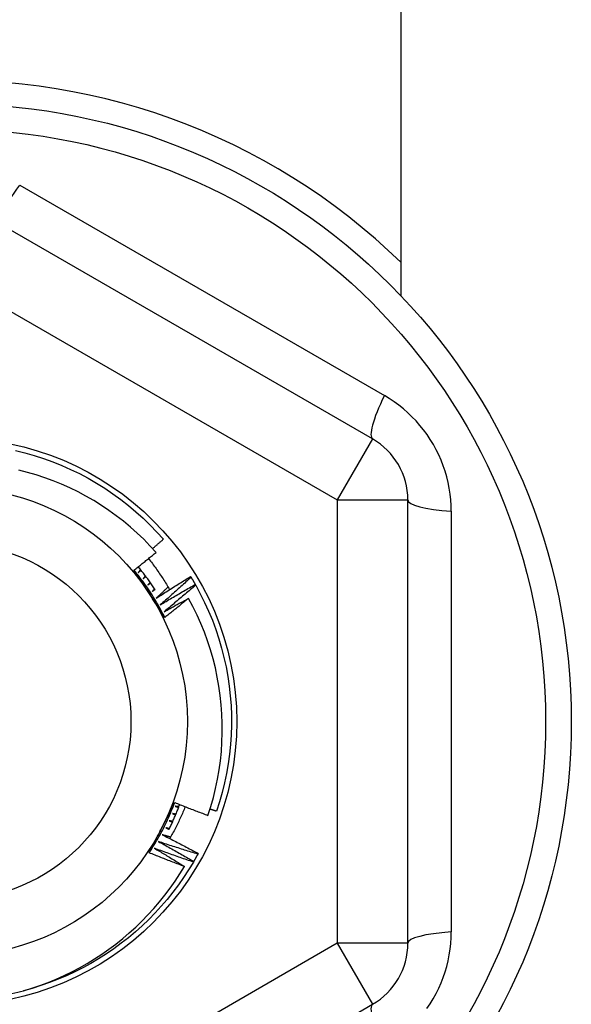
# Model space of a CAD drawing. Header units: inches. Extents: x 56.1 to 140.1, y 37.7 to 64.
# Tile 38 of 102: x 79.975 to 80.283, y 60.21 to 60.76. Entities that reach past the tile are written whole.
import ezdxf

# ---------------------------------------------------------------- set-up
doc = ezdxf.new("R2010")
doc.units = ezdxf.units.IN
doc.header["$MEASUREMENT"] = 0
doc.layers.add('Visible Edges(ANSI)', color=7, linetype='Continuous', lineweight=25)
doc.layers.add('Visible Tangent Edges(ANSI)', color=7, linetype='Continuous', lineweight=25)

msp = doc.modelspace()

# ---------------------------------------------------------------- linework, layer by layer
at = {"layer": 'Visible Edges(ANSI)'}
for p, q in [((80.18779852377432, 61.1438543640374), (80.18779852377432, 60.60583477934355)), ((80.17205049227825, 60.52583012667), (79.9574835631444, 60.64971040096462)), ((80.19173553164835, 60.24397408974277), (80.19173553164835, 60.49173463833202)), ((80.0705360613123, 60.4488770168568), (80.0707510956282, 60.44852366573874)), ((80.07313086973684, 60.44446428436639), (80.07333415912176, 60.44410404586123)), ((80.07474134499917, 60.294161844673), (80.07454484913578, 60.29379785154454)), ((80.0722416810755, 60.28969452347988), (80.07203331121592, 60.28933719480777)), ((79.9574835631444, 60.08599832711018), (80.17205049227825, 60.2098786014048))]:
    msp.add_line(p, q, dxfattribs=at)
at = {"layer": 'Visible Edges(ANSI)', "flags": 128}
for points in [[(79.97273798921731, 60.51939036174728), (79.97801860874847, 60.51807509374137), (79.98324997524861, 60.5165758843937), (79.98842568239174, 60.51489454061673), (79.99353939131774, 60.51303315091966), (79.99858484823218, 60.51099396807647), (80.00355586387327, 60.5087795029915), (80.00844635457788, 60.50639246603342), (80.01325033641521, 60.50383579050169), (80.01796191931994, 60.50111258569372), (80.02257533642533, 60.49822619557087), (80.02708493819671, 60.49518016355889), (80.03148520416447, 60.49197820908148), (80.03577074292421, 60.48862426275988), (80.03993630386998, 60.48512241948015), (80.04397679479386, 60.48147697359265), (80.04788727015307, 60.47769238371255), (80.05166293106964, 60.47377329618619), (80.05529915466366, 60.46972450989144)], [(80.05122818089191, 60.46236561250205), (80.04783735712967, 60.46609219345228), (80.0443208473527, 60.46970111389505), (80.04068152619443, 60.47318900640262), (80.03692226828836, 60.47655249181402), (80.03304595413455, 60.47978821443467), (80.02905545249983, 60.48289279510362), (80.02495787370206, 60.48585987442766), (80.02076625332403, 60.48868007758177), (80.01648495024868, 60.49135105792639), (80.01211798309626, 60.49387075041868), (80.007669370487, 60.49623709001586), (80.00314313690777, 60.4984480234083), (79.9985432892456, 60.50050148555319), (79.99387386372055, 60.50239538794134), (79.98913886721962, 60.50412770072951), (79.98434231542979, 60.50569632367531), (79.9794882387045, 60.50709921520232), (79.97458278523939, 60.50833379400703)], [(80.04928241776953, 60.46453521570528), (80.04953417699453, 60.46475012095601), (80.04978585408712, 60.46496513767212), (80.05003743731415, 60.4651802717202), (80.05028892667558, 60.46539552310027), (80.05054032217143, 60.46561088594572), (80.05079162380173, 60.46582636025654), (80.05104284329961, 60.46604195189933), (80.05129395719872, 60.46625766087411), (80.05154497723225, 60.46647348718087), (80.0517959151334, 60.46668941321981), (80.05204674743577, 60.46690546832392), (80.05229749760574, 60.46712162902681), (80.05254814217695, 60.46733790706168), (80.05279870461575, 60.46755430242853), (80.05304917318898, 60.46777080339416), (80.05329953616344, 60.46798743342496), (80.0535498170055, 60.46820416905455), (80.05380000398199, 60.46842101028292), (80.0540500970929, 60.46863798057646), (80.05430009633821, 60.46885505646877), (80.05455000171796, 60.46907224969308), (80.0547998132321, 60.46928954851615), (80.0550495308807, 60.46950697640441), (80.05529915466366, 60.46972450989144)], [(80.03890469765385, 60.45248174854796), (80.03942244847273, 60.4528883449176), (80.03993982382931, 60.45329539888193), (80.04045683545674, 60.453702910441), (80.04097347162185, 60.45411087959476), (80.04148974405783, 60.45451930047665), (80.0420056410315, 60.45492817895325), (80.04252117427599, 60.45533751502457), (80.04303633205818, 60.455747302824), (80.04355111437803, 60.45615754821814), (80.04406552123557, 60.4565682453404), (80.04457956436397, 60.45697940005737), (80.04509323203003, 60.45739100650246), (80.04560653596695, 60.45780306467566), (80.04611945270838, 60.45821558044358), (80.04663200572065, 60.45862854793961), (80.04714418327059, 60.45904196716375), (80.04765599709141, 60.45945583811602), (80.0481674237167, 60.45987016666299), (80.04867848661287, 60.46028494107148), (80.04918917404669, 60.46070017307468), (80.0496994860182, 60.46111585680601), (80.05020942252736, 60.46153198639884), (80.05071898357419, 60.46194857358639), (80.05122818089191, 60.46236561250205)], [(80.04702101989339, 60.45894247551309), (80.04756134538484, 60.45825269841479), (80.04809727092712, 60.45755980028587), (80.04862876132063, 60.45686381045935), (80.0491558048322, 60.45616475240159), (80.04967838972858, 60.455462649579), (80.0501965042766, 60.45475751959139), (80.05071013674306, 60.45404939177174), (80.05121927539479, 60.45333827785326), (80.05172392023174, 60.45262420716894), (80.05222403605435, 60.45190719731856), (80.05271962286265, 60.45118727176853), (80.05321068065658, 60.45046445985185), (80.05369717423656, 60.44973876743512), (80.0541791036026, 60.44901022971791), (80.0546564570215, 60.44827886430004), (80.05512921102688, 60.4475446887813), (80.05559737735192, 60.44680773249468), (80.05606092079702, 60.44606801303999), (80.05651984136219, 60.4453255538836), (80.05697411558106, 60.44458037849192), (80.05742374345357, 60.44383249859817), (80.05786871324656, 60.44308194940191), (80.05830900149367, 60.44232874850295), (80.05874460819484, 60.44157291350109)], [(80.05608825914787, 60.42608647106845), (80.05550050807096, 60.42726329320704), (80.05490096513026, 60.42843417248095), (80.05428973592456, 60.42959899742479), (80.05366686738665, 60.43075766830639), (80.05303246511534, 60.43191006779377), (80.05238659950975, 60.43305610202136), (80.05172934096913, 60.43419566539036), (80.05106077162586, 60.4353286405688), (80.05038097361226, 60.43645493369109), (80.04969002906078, 60.43757443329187), (80.04898802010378, 60.43868703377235), (80.04827500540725, 60.43979263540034), (80.04755107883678, 60.44089112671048), (80.04681631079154, 60.44198240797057), (80.04607078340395, 60.44306636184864), (80.04531459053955, 60.44414289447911), (80.04454777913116, 60.4452118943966), (80.04377045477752, 60.44627326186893), (80.04298268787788, 60.44732688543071), (80.04218454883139, 60.44837265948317), (80.04137613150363, 60.44941048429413), (80.0405575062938, 60.45044024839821), (80.03972874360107, 60.45146184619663), (80.03888993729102, 60.45247517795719)], [(80.04754315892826, 60.43921519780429), (80.04718211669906, 60.43977042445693), (80.04682125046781, 60.44032539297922), (80.04646053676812, 60.44088010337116), (80.04609995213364, 60.44143457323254), (80.04573952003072, 60.44198879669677), (80.04537920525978, 60.44254279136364), (80.04501900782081, 60.44309655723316), (80.04465891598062, 60.44365010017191), (80.04429892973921, 60.44420342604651), (80.0439390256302, 60.44475654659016), (80.04357920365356, 60.44530946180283), (80.0432194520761, 60.44586217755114), (80.04285977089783, 60.44641471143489), (80.04250013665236, 60.44696705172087), (80.04214054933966, 60.4475192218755), (80.04178098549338, 60.44807121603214), (80.04142145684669, 60.44862304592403), (80.04106193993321, 60.44917471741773), (80.0407024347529, 60.44972623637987), (80.0403429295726, 60.45027760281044), (80.0399834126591, 60.45082883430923), (80.0396238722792, 60.45137993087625), (80.0392643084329, 60.45193090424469), (80.03890469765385, 60.45248174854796)], [(80.05074860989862, 60.44150749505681), (80.05038384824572, 60.44206386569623), (80.05001635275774, 60.4426184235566), (80.04964612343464, 60.44317116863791), (80.04927316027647, 60.44372207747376), (80.04889749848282, 60.44427113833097), (80.04851912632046, 60.44481833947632), (80.04813805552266, 60.44536366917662), (80.0477543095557, 60.44590710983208), (80.04736787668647, 60.4464486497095), (80.04697878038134, 60.44698827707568), (80.04658703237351, 60.44752598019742), (80.0461926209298, 60.44806174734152), (80.04579558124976, 60.4485955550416), (80.04539591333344, 60.44912739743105), (80.04499362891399, 60.44965726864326), (80.04458872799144, 60.45018514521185), (80.04418123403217, 60.45071101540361), (80.0437711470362, 60.45123486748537), (80.04335847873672, 60.4517566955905), (80.0429432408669, 60.45227647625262), (80.04252544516, 60.45279420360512), (80.04210510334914, 60.45330986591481), (80.04168221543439, 60.4538234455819), (80.0412568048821, 60.45433493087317)], [(80.0425969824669, 60.45270594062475), (80.04254445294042, 60.45264177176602), (80.0424919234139, 60.4525776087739), (80.0424393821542, 60.45251345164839), (80.04238682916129, 60.45244930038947), (80.04233427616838, 60.45238515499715), (80.04228171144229, 60.45232100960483), (80.0422291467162, 60.4522568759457), (80.04217657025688, 60.45219274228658), (80.0421239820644, 60.45212862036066), (80.04207139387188, 60.45206449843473), (80.04201879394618, 60.45200038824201), (80.04196619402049, 60.45193627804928), (80.04191358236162, 60.45187217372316), (80.04186095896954, 60.45180807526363), (80.04180833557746, 60.4517439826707), (80.04175570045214, 60.45167989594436), (80.04170306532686, 60.45161581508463), (80.04165041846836, 60.4515517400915), (80.0415977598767, 60.45148767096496), (80.041545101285, 60.45142360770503), (80.04149243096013, 60.45135954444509), (80.04143974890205, 60.45129549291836), (80.04138706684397, 60.45123144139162), (80.04133438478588, 60.45116740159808)], [(80.04133438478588, 60.45116740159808), (80.04139612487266, 60.45122018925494), (80.04145787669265, 60.45127296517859), (80.0415196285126, 60.45132573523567), (80.0415813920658, 60.45137850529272), (80.04164315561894, 60.45143126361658), (80.04170493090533, 60.45148401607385), (80.04176670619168, 60.45153676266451), (80.04182849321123, 60.45158949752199), (80.0418902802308, 60.45164223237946), (80.04195207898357, 60.45169495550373), (80.04201387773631, 60.451747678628), (80.04207568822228, 60.45180039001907), (80.04213749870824, 60.45185309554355), (80.04219932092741, 60.45190579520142), (80.04226114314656, 60.4519584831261), (80.04232297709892, 60.45201117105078), (80.04238482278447, 60.45206385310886), (80.04244665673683, 60.45211652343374), (80.04250851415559, 60.45216918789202), (80.04257035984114, 60.45222184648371), (80.04263222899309, 60.45227449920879), (80.04269409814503, 60.45232714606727), (80.04275596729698, 60.45237978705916), (80.04281784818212, 60.45243241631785)], [(80.04533295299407, 60.44921070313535), (80.04527833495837, 60.44914829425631), (80.04522371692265, 60.44908589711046), (80.04516909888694, 60.44902350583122), (80.04511446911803, 60.44896111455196), (80.04505982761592, 60.4488987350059), (80.04500518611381, 60.44883635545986), (80.0449505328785, 60.448773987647), (80.0448958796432, 60.44871161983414), (80.04484121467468, 60.44864926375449), (80.04478653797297, 60.44858690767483), (80.04473186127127, 60.44852455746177), (80.04467717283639, 60.44846221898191), (80.04462248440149, 60.44839988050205), (80.04456778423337, 60.44833754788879), (80.0445130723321, 60.44827522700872), (80.0444583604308, 60.44821290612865), (80.04440363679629, 60.44815059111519), (80.04434891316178, 60.44808828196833), (80.04429417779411, 60.44802597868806), (80.04423943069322, 60.44796368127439), (80.04418468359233, 60.44790138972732), (80.04412992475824, 60.44783910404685), (80.04407516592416, 60.44777682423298), (80.04402039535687, 60.44771455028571)], [(80.04402039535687, 60.44771455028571), (80.04408384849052, 60.44776527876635), (80.04414728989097, 60.44781599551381), (80.0442107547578, 60.44786670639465), (80.04427421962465, 60.4479174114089), (80.04433768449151, 60.44796811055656), (80.04440116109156, 60.44801879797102), (80.0444646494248, 60.44806947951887), (80.04452812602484, 60.44812016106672), (80.04459162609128, 60.44817083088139), (80.04465512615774, 60.44822149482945), (80.04471862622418, 60.4482721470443), (80.04478213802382, 60.44832279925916), (80.04484564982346, 60.44837343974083), (80.04490917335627, 60.44842407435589), (80.04497269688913, 60.44847470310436), (80.04503623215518, 60.44852532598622), (80.0450997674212, 60.44857594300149), (80.04516331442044, 60.44862654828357), (80.04522686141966, 60.44867715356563), (80.0452904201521, 60.44872774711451), (80.04535397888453, 60.44877833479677), (80.04541754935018, 60.44882891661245), (80.04548111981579, 60.44887949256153), (80.0455446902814, 60.44893005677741)], [(80.05137682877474, 60.43685222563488), (80.05216750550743, 60.43736471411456), (80.0529588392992, 60.43787621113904), (80.05375085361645, 60.4383867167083), (80.05454353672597, 60.43889623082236), (80.05533688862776, 60.43940474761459), (80.05613089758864, 60.43991226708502), (80.0569255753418, 60.44041879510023), (80.057720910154, 60.44092432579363), (80.05851692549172, 60.44142885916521), (80.05931358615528, 60.44193239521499), (80.06011091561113, 60.44243493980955), (80.06090891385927, 60.4429364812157), (80.06170755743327, 60.44343702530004), (80.06250686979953, 60.44393657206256), (80.0633068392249, 60.44443512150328), (80.06410746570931, 60.44493266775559), (80.06490874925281, 60.44542921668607), (80.0657106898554, 60.44592476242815), (80.06651328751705, 60.44641931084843), (80.0673165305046, 60.44691285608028), (80.0681204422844, 60.44740539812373), (80.06892498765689, 60.44789694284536), (80.06973020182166, 60.44838747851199), (80.0705360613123, 60.4488770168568)], [(80.0707510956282, 60.44852366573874), (80.07004559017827, 60.44787007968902), (80.06933922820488, 60.44721735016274), (80.06863202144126, 60.4465654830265), (80.06792396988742, 60.44591447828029), (80.0672150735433, 60.44526433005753), (80.06650533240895, 60.4446150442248), (80.0657947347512, 60.44396662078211), (80.06508330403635, 60.44331906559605), (80.06437102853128, 60.44267237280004), (80.063657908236, 60.44202654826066), (80.06294395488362, 60.44138159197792), (80.06222914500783, 60.44073750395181), (80.0615135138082, 60.44009428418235), (80.06079702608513, 60.43945193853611), (80.0600797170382, 60.43881046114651), (80.05936155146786, 60.43816986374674), (80.05864256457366, 60.43753013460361), (80.05792273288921, 60.43689127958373), (80.05720206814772, 60.43625330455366), (80.0564805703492, 60.43561620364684), (80.05575823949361, 60.43497998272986), (80.055035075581, 60.4343446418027), (80.05431106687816, 60.43371018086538), (80.05358623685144, 60.43307659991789)], [(80.0707510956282, 60.44852366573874), (80.07085270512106, 60.44835597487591), (80.07095409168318, 60.44818815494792), (80.07105527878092, 60.44802020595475), (80.0711562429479, 60.44785212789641), (80.07125699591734, 60.44768392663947), (80.0713575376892, 60.44751559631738), (80.07145786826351, 60.4473471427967), (80.07155798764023, 60.44717856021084), (80.07165789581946, 60.44700985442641), (80.07175759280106, 60.44684101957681), (80.07185706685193, 60.44667206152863), (80.07195634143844, 60.44650297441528), (80.07205539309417, 60.44633376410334), (80.07215423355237, 60.44616443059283), (80.07225286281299, 60.44599497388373), (80.07235126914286, 60.44582538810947), (80.07244947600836, 60.44565567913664), (80.07254745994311, 60.44548585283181), (80.0726452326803, 60.44531589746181), (80.07274278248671, 60.44514581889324), (80.0728401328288, 60.4449756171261), (80.07293726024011, 60.44480529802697), (80.07303417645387, 60.44463484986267), (80.07313086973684, 60.44446428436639)], [(80.047952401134, 60.44562730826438), (80.04789576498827, 60.44556672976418), (80.04783911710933, 60.44550616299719), (80.0477824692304, 60.44544560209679), (80.04772582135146, 60.445385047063), (80.04766916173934, 60.4453244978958), (80.04761249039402, 60.4452639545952), (80.04755581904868, 60.4452034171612), (80.04749913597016, 60.4451428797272), (80.04744245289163, 60.4450823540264), (80.04738575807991, 60.44502183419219), (80.04732905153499, 60.44496132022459), (80.04727234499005, 60.44490081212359), (80.04721562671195, 60.44484030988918), (80.04715890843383, 60.44477981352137), (80.0471021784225, 60.44471932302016), (80.04704543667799, 60.44465883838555), (80.04698869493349, 60.44459835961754), (80.04693195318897, 60.44453788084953), (80.04687518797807, 60.44447741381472), (80.04681843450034, 60.44441695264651), (80.04676165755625, 60.44435649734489), (80.04670488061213, 60.44429604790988), (80.04664810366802, 60.44423560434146), (80.04659131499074, 60.44417516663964)], [(80.04659131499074, 60.44417516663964), (80.04665639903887, 60.44422377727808), (80.04672148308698, 60.44427238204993), (80.04678657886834, 60.44432097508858), (80.04685167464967, 60.44436956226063), (80.04691678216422, 60.44441814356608), (80.04698188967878, 60.44446671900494), (80.0470469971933, 60.44451528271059), (80.04711211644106, 60.44456384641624), (80.04717724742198, 60.4446123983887), (80.0472423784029, 60.44466094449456), (80.04730752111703, 60.44470947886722), (80.04737266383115, 60.44475801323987), (80.0474378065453, 60.44480653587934), (80.04750296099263, 60.4448550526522), (80.04756811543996, 60.44490356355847), (80.04763328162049, 60.44495206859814), (80.04769844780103, 60.4450005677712), (80.04776362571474, 60.44504905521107), (80.04782880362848, 60.44509753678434), (80.0478939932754, 60.44514601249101), (80.04795918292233, 60.44519448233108), (80.04802438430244, 60.44524294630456), (80.04808958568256, 60.44529139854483), (80.04815478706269, 60.44533984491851)], [(80.05045248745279, 60.44195963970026), (80.05039389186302, 60.44190096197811), (80.05033528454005, 60.44184229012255), (80.0502766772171, 60.44178362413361), (80.05021805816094, 60.44172496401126), (80.05015942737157, 60.4416663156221), (80.05010080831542, 60.44160766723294), (80.05004216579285, 60.44154903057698), (80.0499835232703, 60.44149039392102), (80.04992486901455, 60.44143176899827), (80.0498662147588, 60.4413731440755), (80.04980756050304, 60.44131453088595), (80.0497488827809, 60.44125591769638), (80.04969020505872, 60.44119731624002), (80.04963152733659, 60.44113872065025), (80.04957283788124, 60.44108013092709), (80.0495141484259, 60.44102154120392), (80.04945543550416, 60.44096296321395), (80.04939673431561, 60.44090439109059), (80.04933802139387, 60.44084582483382), (80.04927929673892, 60.44078726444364), (80.04922056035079, 60.44072870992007), (80.04916183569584, 60.44067016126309), (80.0491030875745, 60.44061161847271), (80.04904433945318, 60.44055308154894)], [(80.04904433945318, 60.44055308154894), (80.04911098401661, 60.44059952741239), (80.04917764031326, 60.44064595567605), (80.04924429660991, 60.4406923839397), (80.04931096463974, 60.44073880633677), (80.0493776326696, 60.44078521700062), (80.04944430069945, 60.44083162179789), (80.04951098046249, 60.44087801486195), (80.04957766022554, 60.44092440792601), (80.04964435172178, 60.44097078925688), (80.04971104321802, 60.44101716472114), (80.04977774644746, 60.44106353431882), (80.0498444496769, 60.44110989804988), (80.04991115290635, 60.44115625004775), (80.04997786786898, 60.44120259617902), (80.05004459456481, 60.4412489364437), (80.05011132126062, 60.44129527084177), (80.05017804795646, 60.44134159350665), (80.0502447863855, 60.44138791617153), (80.05031152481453, 60.44143422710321), (80.05037827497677, 60.44148052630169), (80.050445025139, 60.44152682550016), (80.05051177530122, 60.44157311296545), (80.05057853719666, 60.44161939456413), (80.05064531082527, 60.44166567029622)], [(80.05790763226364, 60.44301583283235), (80.05763701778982, 60.4427575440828), (80.0573662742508, 60.44249937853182), (80.05709538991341, 60.44224134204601), (80.05682438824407, 60.44198343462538), (80.05655324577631, 60.44172565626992), (80.05628197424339, 60.44146800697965), (80.05601057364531, 60.44121048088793), (80.05573904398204, 60.44095308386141), (80.05546738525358, 60.44069581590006), (80.05519559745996, 60.44043867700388), (80.05492366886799, 60.44018166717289), (80.05465162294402, 60.43992478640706), (80.05437943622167, 60.43966802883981), (80.05410712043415, 60.43941140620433), (80.05383467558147, 60.43915490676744), (80.05356210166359, 60.43889853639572), (80.05328939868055, 60.43864229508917), (80.05301656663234, 60.4383861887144), (80.05274360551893, 60.43813020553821), (80.05247050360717, 60.43787435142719), (80.05219728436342, 60.43761862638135), (80.05192392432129, 60.43736303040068), (80.05165044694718, 60.43710756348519), (80.05137682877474, 60.43685222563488)], [(80.05358623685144, 60.43307659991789), (80.05439335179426, 60.43356278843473), (80.05520110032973, 60.43404796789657), (80.05600949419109, 60.4345321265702), (80.05681850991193, 60.43501527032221), (80.05762815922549, 60.43549739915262), (80.0584384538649, 60.43597851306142), (80.05924937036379, 60.4364586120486), (80.06006092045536, 60.43693769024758), (80.0608731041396, 60.43741575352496), (80.06168590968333, 60.43789279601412), (80.06249934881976, 60.43836882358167), (80.06331340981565, 60.43884383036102), (80.06412810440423, 60.43931781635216), (80.06494342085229, 60.43979078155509), (80.06575937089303, 60.44026273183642), (80.06657594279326, 60.44073366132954), (80.06739313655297, 60.44120356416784), (80.06821095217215, 60.44167245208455), (80.06902938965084, 60.44214031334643), (80.06984843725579, 60.44260715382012), (80.07066811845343, 60.4430729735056), (80.07148842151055, 60.44353776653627), (80.07230933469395, 60.44400153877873), (80.07313086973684, 60.44446428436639)], [(80.07333415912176, 60.44410404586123), (80.07260752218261, 60.44347403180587), (80.0718800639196, 60.44284490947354), (80.07115178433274, 60.44221667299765), (80.07042268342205, 60.4415893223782), (80.06969277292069, 60.44096285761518), (80.0689620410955, 60.44033728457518), (80.06823049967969, 60.43971260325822), (80.06749813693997, 60.43908881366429), (80.06676496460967, 60.43846591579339), (80.06603097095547, 60.43784390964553), (80.06529617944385, 60.43722280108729), (80.06456056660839, 60.43660259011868), (80.06382414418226, 60.43598327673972), (80.06308691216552, 60.43536485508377), (80.0623488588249, 60.43474733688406), (80.06161000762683, 60.43413072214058), (80.06087035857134, 60.43351499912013), (80.06012988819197, 60.43290018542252), (80.05938861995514, 60.43228627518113), (80.0586465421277, 60.43167326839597), (80.0579036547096, 60.43106116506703), (80.05715996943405, 60.43044997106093), (80.05641548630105, 60.42983968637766), (80.05567019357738, 60.42923030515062)], [(80.07333415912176, 60.44410404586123), (80.07591904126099, 60.43931517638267), (80.07833476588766, 60.43443879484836), (80.08057841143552, 60.42948087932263), (80.08264720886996, 60.4244474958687), (80.08453862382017, 60.41934481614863), (80.0862503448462, 60.41417907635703), (80.0877802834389, 60.40895661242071), (80.08912656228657, 60.40368381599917), (80.09028751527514, 60.3983671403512), (80.09126174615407, 60.39301310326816), (80.092048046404, 60.38762825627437), (80.0926454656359, 60.38221919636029), (80.09305325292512, 60.37679254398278), (80.09327092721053, 60.3713549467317), (80.09329821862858, 60.36591306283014), (80.0931350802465, 60.36047355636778), (80.09278173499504, 60.35504308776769), (80.09223859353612, 60.34962830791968), (80.09150632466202, 60.34423584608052), (80.09058584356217, 60.33887230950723), (80.08947825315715, 60.3335442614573), (80.08818492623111, 60.32825822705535), (80.08670743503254, 60.32302068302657), (80.08504759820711, 60.31783804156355)], [(80.05609098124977, 60.42608792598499), (80.05573512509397, 60.42663300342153), (80.05537931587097, 60.42717818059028), (80.05502355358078, 60.42772347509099), (80.05466781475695, 60.42826889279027), (80.05431208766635, 60.42881443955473), (80.05395638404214, 60.42936013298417), (80.05360066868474, 60.42990596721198), (80.05324492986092, 60.43045195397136), (80.0528891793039, 60.43099810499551), (80.05253339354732, 60.43154442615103), (80.05217756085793, 60.43209092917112), (80.05182168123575, 60.43263761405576), (80.05146573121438, 60.43318449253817), (80.05110971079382, 60.43373157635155), (80.05075360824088, 60.43427886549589), (80.05039741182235, 60.43482637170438), (80.05004109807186, 60.43537410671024), (80.04968467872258, 60.43592207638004), (80.04932813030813, 60.4364702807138), (80.0489714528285, 60.43701873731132), (80.0486146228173, 60.43756744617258), (80.04825764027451, 60.43811642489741), (80.04790048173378, 60.43866567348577), (80.04754315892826, 60.43921519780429)], [(80.05567019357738, 60.42923030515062), (80.05623700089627, 60.4295469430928), (80.05680408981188, 60.42986308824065), (80.05737147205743, 60.43017874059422), (80.05793913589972, 60.43049390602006), (80.05850709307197, 60.430808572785), (80.05907532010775, 60.43112275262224), (80.0596438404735, 60.43143643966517), (80.06021265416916, 60.43174963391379), (80.0607817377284, 60.4320623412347), (80.06135111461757, 60.4323745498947), (80.0619207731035, 60.4326862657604), (80.06249071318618, 60.43299749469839), (80.06306093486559, 60.43330822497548), (80.06363143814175, 60.43361846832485), (80.06420222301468, 60.43392821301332), (80.06477330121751, 60.43423746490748), (80.06534464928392, 60.43454622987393), (80.06591629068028, 60.43485449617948), (80.06648820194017, 60.43516226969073), (80.06706040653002, 60.43546955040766), (80.06763288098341, 60.43577633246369), (80.06820563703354, 60.436082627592), (80.06877867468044, 60.43638842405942), (80.06935199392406, 60.43669372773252)], [(80.06935199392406, 60.43669372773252), (80.06880424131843, 60.43624597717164), (80.06825607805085, 60.43579873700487), (80.06770748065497, 60.435351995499), (80.06715848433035, 60.43490577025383), (80.06660906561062, 60.43446004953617), (80.06605922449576, 60.43401483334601), (80.06550897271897, 60.43357012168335), (80.06495829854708, 60.4331259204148), (80.06440720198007, 60.43268222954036), (80.06385569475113, 60.43223904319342), (80.06330377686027, 60.43179636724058), (80.06275143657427, 60.43135419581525), (80.06219867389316, 60.43091253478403), (80.06164550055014, 60.4304713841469), (80.0610919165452, 60.43003074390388), (80.06053791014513, 60.42959060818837), (80.05998349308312, 60.42915098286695), (80.05942866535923, 60.42871187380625), (80.05887341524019, 60.42827326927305), (80.05831775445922, 60.42783518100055), (80.05776168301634, 60.42739759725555), (80.05720520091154, 60.42696052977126), (80.0566482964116, 60.42652397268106), (80.05609098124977, 60.42608792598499)], [(80.08020446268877, 60.31544076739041), (80.08179649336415, 60.32041688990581), (80.08321760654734, 60.32545081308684), (80.08446554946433, 60.33053755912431), (80.08553587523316, 60.3356603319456), (80.08642717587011, 60.34081032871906), (80.08713911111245, 60.34598284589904), (80.08767134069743, 60.35117318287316), (80.0880235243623, 60.3563766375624), (80.08819534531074, 60.36158851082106), (80.08818643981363, 60.36680410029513), (80.08799647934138, 60.37201870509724), (80.08762514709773, 60.37722762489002), (80.08707207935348, 60.38242615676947), (80.0863369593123, 60.38760954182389), (80.08542141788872, 60.3927628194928), (80.08432787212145, 60.397873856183), (80.08305784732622, 60.40293808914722), (80.08161282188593, 60.40795095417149), (80.07999429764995, 60.41290788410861), (80.07820379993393, 60.41780431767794), (80.07624281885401, 60.4226356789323), (80.07411285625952, 60.42739741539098), (80.07181541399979, 60.43208495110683), (80.06935199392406, 60.43669372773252)], [(80.04737387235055, 60.29452850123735), (80.04809915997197, 60.29562592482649), (80.04881339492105, 60.29673057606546), (80.04951655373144, 60.2978423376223), (80.05020855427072, 60.29896108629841), (80.05088936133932, 60.30008669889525), (80.05155892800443, 60.3012190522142), (80.05221718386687, 60.30235803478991), (80.05286408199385, 60.30350351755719), (80.05349958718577, 60.30465538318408), (80.05412362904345, 60.30581350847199), (80.0547361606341, 60.30697777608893), (80.05533713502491, 60.30814806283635), (80.05592649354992, 60.30932425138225), (80.05650418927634, 60.31050621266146), (80.05707015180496, 60.31169383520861), (80.0576243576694, 60.31288698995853), (80.05816673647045, 60.31408555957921), (80.05869725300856, 60.3152894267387), (80.0592158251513, 60.31649846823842), (80.05972242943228, 60.31771256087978), (80.06021699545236, 60.31893158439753), (80.06069948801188, 60.32015541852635), (80.06116983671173, 60.3213839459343), (80.06162800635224, 60.32261704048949)], [(80.0544711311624, 60.30849314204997), (80.05477145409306, 60.309083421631), (80.05507163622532, 60.3096734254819), (80.05537167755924, 60.31026317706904), (80.05567156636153, 60.31085267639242), (80.05597132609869, 60.31144193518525), (80.05627094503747, 60.31203097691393), (80.05657041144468, 60.31261979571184), (80.0568697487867, 60.31320841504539), (80.05716895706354, 60.31379684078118), (80.05746801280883, 60.31438508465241), (80.05776695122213, 60.31497315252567), (80.05806573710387, 60.31556106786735), (80.05836440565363, 60.31614883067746), (80.058662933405, 60.3167364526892), (80.05896132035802, 60.31732395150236), (80.05925958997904, 60.31791133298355), (80.05955771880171, 60.31849860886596), (80.0598557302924, 60.31908579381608), (80.06015360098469, 60.31967289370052), (80.06045134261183, 60.32025992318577), (80.06074896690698, 60.32084689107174), (80.06104646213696, 60.32143380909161), (80.06134382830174, 60.32202068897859), (80.06164107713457, 60.32260753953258)], [(80.05839186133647, 60.30752401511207), (80.05867439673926, 60.30809208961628), (80.05895424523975, 60.30866148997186), (80.05923141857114, 60.30923219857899), (80.05950589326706, 60.30980420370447), (80.0597776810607, 60.31037749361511), (80.06004677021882, 60.3109520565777), (80.06031314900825, 60.31152788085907), (80.06057680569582, 60.31210494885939), (80.06083776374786, 60.3126832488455), (80.06109598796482, 60.31326277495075), (80.06135147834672, 60.3138435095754), (80.06160423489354, 60.3144254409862), (80.06185425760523, 60.3150085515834), (80.06210153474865, 60.31559283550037), (80.0623460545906, 60.31617827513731), (80.06258781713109, 60.31676485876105), (80.06282682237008, 60.31735257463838), (80.0630630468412, 60.31794140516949), (80.06329651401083, 60.31853133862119), (80.06352718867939, 60.31912237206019), (80.06375509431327, 60.31971447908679), (80.06398019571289, 60.32030765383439), (80.06420251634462, 60.32090187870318), (80.06442203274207, 60.32149714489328)], [(80.06747321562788, 60.32029387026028), (80.06716608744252, 60.31953125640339), (80.06685438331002, 60.31877040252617), (80.06653811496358, 60.31801132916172), (80.0662172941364, 60.31725405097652), (80.06589192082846, 60.3164986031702), (80.06556199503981, 60.31574499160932), (80.06522751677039, 60.31499324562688), (80.06488852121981, 60.3142433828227), (80.06454498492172, 60.31349542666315), (80.06419691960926, 60.31274940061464), (80.06384433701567, 60.31200531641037), (80.06348724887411, 60.31126320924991), (80.0631256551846, 60.31052308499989), (80.06275954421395, 60.30978497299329), (80.06238895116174, 60.30904889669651), (80.06201386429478, 60.30831486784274), (80.06163429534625, 60.30758291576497), (80.06125025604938, 60.30685305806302), (80.06086173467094, 60.30612531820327), (80.06046875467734, 60.30539971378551), (80.06007133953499, 60.30467632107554), (80.05966966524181, 60.30395546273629), (80.05926379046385, 60.30323720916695), (80.05885370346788, 60.30252158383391)], [(80.06164107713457, 60.32260753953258), (80.06241076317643, 60.32229890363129), (80.06318078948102, 60.32199113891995), (80.06395113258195, 60.32168424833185), (80.06472182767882, 60.32137822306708), (80.06549283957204, 60.32107307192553), (80.06626419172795, 60.32076879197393), (80.06703587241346, 60.32046538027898), (80.06780788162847, 60.32016284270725), (80.06858021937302, 60.31986117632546), (80.0693528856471, 60.3195603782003), (80.07012588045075, 60.31926045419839), (80.0708992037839, 60.3189614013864), (80.07167285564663, 60.31866321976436), (80.07244683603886, 60.31836591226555), (80.07322113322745, 60.31806947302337), (80.07399575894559, 60.31777390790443), (80.07477071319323, 60.31747921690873), (80.07554598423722, 60.31718539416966), (80.07632158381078, 60.31689244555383), (80.07709751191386, 60.31660036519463), (80.0778737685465, 60.31630915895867), (80.07865034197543, 60.31601882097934), (80.07942724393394, 60.31572935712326), (80.08020446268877, 60.31544076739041)], [(80.0619791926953, 60.32052680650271), (80.06205592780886, 60.32050015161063), (80.06213265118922, 60.32047348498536), (80.06220938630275, 60.32044680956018), (80.06228610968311, 60.3204201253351), (80.06236282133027, 60.32039343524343), (80.06243954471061, 60.32036673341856), (80.06251625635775, 60.32034002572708), (80.0625929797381, 60.32031330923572), (80.06266969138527, 60.32028658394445), (80.06274639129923, 60.32025984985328), (80.06282310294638, 60.32023310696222), (80.06289980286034, 60.32020635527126), (80.0629765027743, 60.32017959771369), (80.06305320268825, 60.32015282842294), (80.063129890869, 60.32012605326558), (80.06320657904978, 60.32009926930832), (80.06328326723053, 60.32007247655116), (80.06335995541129, 60.32004567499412), (80.06343664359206, 60.32001886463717), (80.0635133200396, 60.31999204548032), (80.06358999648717, 60.31996521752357), (80.06366667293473, 60.31993838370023), (80.06374333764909, 60.31991153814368), (80.06382001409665, 60.31988468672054)], [(80.06394465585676, 60.32021341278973), (80.063862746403, 60.32022636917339), (80.06378083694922, 60.32023933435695), (80.06369893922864, 60.3202523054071), (80.06361702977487, 60.32026528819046), (80.0635351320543, 60.32027827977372), (80.06345323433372, 60.32029128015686), (80.06337132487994, 60.32030428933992), (80.06328942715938, 60.32031730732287), (80.06320752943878, 60.32033033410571), (80.06312563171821, 60.32034336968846), (80.06304373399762, 60.3203564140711), (80.06296184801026, 60.32036946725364), (80.06287995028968, 60.32038252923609), (80.06279805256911, 60.32039560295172), (80.06271616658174, 60.32040868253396), (80.06263428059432, 60.32042177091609), (80.06255238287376, 60.32043487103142), (80.06247049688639, 60.32044797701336), (80.062388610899, 60.32046109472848), (80.06230672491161, 60.32047421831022), (80.06222483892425, 60.32048735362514), (80.06214295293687, 60.32050049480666), (80.06206107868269, 60.32051364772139), (80.0619791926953, 60.32052680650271)], [(80.06035420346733, 60.31646525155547), (80.06043001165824, 60.31643608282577), (80.06050583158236, 60.31640690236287), (80.06058163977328, 60.31637771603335), (80.06065743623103, 60.31634852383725), (80.06073324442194, 60.31631931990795), (80.06080904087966, 60.31629011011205), (80.06088483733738, 60.31626089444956), (80.06096062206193, 60.31623166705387), (80.06103641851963, 60.31620242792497), (80.06111220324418, 60.31617318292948), (80.06118798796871, 60.31614393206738), (80.06126377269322, 60.3161146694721), (80.06133954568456, 60.31608540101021), (80.06141531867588, 60.31605612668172), (80.06149109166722, 60.31602684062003), (80.06156685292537, 60.31599754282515), (80.06164262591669, 60.31596823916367), (80.06171838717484, 60.31593892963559), (80.06179414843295, 60.31590960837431), (80.06186989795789, 60.31588028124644), (80.06194564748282, 60.31585094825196), (80.06202139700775, 60.31582160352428), (80.0620971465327, 60.31579225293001), (80.06217289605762, 60.31576289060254)], [(80.06230828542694, 60.31608733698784), (80.06222684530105, 60.3161029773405), (80.06214541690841, 60.31611862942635), (80.06206397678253, 60.3161342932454), (80.06198254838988, 60.31614996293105), (80.06190111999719, 60.31616564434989), (80.06181969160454, 60.31618133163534), (80.06173826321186, 60.31619703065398), (80.06165683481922, 60.31621273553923), (80.06157540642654, 60.31622845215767), (80.06149398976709, 60.31624417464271), (80.06141256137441, 60.31625990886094), (80.06133114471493, 60.31627565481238), (80.06124972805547, 60.31629140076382), (80.06116831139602, 60.31630716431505), (80.06108689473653, 60.31632293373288), (80.06100547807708, 60.31633870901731), (80.0609240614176, 60.31635449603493), (80.06084264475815, 60.31637028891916), (80.06076123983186, 60.31638609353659), (80.0606798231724, 60.31640190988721), (80.06059841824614, 60.31641773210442), (80.06051701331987, 60.31643356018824), (80.06043560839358, 60.31644940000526), (80.06035420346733, 60.31646525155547)], [(80.08138748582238, 60.31908058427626), (80.0815398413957, 60.31902843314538), (80.08169222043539, 60.3189763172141), (80.0818446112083, 60.31892423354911), (80.0819970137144, 60.3188721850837), (80.0821494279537, 60.3188201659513), (80.0823018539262, 60.31876818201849), (80.08245429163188, 60.31871622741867), (80.08260674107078, 60.31866430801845), (80.08275920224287, 60.31861242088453), (80.08291167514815, 60.31856056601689), (80.08306417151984, 60.31850874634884), (80.08321666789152, 60.3184569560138), (80.0833691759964, 60.31840520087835), (80.08352169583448, 60.31835347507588), (80.08367423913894, 60.31830178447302), (80.08382678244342, 60.31825012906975), (80.0839793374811, 60.31819850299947), (80.08413191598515, 60.31814690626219), (80.08428449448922, 60.3180953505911), (80.08443709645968, 60.3180438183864), (80.08458969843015, 60.3179923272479), (80.084742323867, 60.31794086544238), (80.08489496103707, 60.31788943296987), (80.08504759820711, 60.31783804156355)], [(80.05859641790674, 60.31245937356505), (80.05867122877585, 60.31242772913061), (80.05874603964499, 60.31239606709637), (80.05882083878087, 60.31236440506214), (80.05889564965, 60.3123327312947), (80.0589704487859, 60.31230105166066), (80.05904524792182, 60.31226936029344), (80.05912003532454, 60.3122376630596), (80.05919482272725, 60.31220595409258), (80.05926961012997, 60.31217424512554), (80.05934439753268, 60.31214251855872), (80.05941917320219, 60.31211078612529), (80.05949394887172, 60.31207904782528), (80.05956872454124, 60.31204730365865), (80.05964348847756, 60.31201554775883), (80.05971825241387, 60.31198378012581), (80.0597930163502, 60.31195201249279), (80.05986778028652, 60.31192022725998), (80.05994253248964, 60.31188844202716), (80.06001728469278, 60.31185664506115), (80.0600920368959, 60.31182483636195), (80.06016678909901, 60.31179302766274), (80.06024152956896, 60.31176120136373), (80.06031627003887, 60.31172937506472), (80.06039099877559, 60.31169753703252)], [(80.06053700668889, 60.31201734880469), (80.06045612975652, 60.31203566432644), (80.06037525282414, 60.31205399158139), (80.06029437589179, 60.31207232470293), (80.06021349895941, 60.31209066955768), (80.06013263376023, 60.31210902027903), (80.06005176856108, 60.31212737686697), (80.0599709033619, 60.31214574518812), (80.05989003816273, 60.31216412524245), (80.05980917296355, 60.31218251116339), (80.05972830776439, 60.31220090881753), (80.05964744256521, 60.31221931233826), (80.05956658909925, 60.31223772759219), (80.05948573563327, 60.31225614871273), (80.05940488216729, 60.31227458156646), (80.05932402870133, 60.31229302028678), (80.05924317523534, 60.31231146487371), (80.05916232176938, 60.31232992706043), (80.0590814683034, 60.31234838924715), (80.05900062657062, 60.31236686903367), (80.05891978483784, 60.31238534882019), (80.05883893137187, 60.31240384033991), (80.0587580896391, 60.31242234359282), (80.05867725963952, 60.31244085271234), (80.05859641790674, 60.31245937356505)], [(80.04737650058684, 60.29452687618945), (80.04767061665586, 60.2951075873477), (80.04796485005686, 60.29568831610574), (80.04825921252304, 60.29626906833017), (80.04855368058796, 60.2968498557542), (80.04884828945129, 60.29743069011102), (80.04914300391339, 60.29801159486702), (80.04943785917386, 60.29859257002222), (80.0497328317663, 60.2991736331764), (80.05002793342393, 60.29975480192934), (80.05032317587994, 60.30033608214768), (80.05061854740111, 60.30091749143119), (80.05091404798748, 60.30149903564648), (80.051209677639, 60.30208073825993), (80.0515054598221, 60.30266259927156), (80.05180137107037, 60.30324464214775), (80.05209742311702, 60.30382687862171), (80.05239362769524, 60.30440931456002), (80.05268997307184, 60.3049919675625), (80.0529864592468, 60.30557484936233), (80.05328308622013, 60.30615797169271), (80.05357987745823, 60.30674135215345), (80.05387680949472, 60.30732499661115), (80.05417389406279, 60.30790892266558), (80.0544711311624, 60.30849314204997)], [(80.05469020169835, 60.30463197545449), (80.05553170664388, 60.30420809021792), (80.0563726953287, 60.30378311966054), (80.05721316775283, 60.30335707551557), (80.05805311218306, 60.30292995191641), (80.0588925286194, 60.30250174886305), (80.059731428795, 60.30207247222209), (80.06056981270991, 60.30164211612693), (80.06140766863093, 60.30121068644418), (80.06224499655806, 60.30077818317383), (80.06308179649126, 60.30034460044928), (80.06391806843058, 60.29990994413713), (80.06475381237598, 60.29947421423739), (80.06558904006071, 60.29903741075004), (80.06642372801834, 60.29859953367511), (80.06725788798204, 60.29816058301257), (80.06809151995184, 60.29772056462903), (80.06892461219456, 60.2972794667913), (80.06975717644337, 60.29683730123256), (80.0705892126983, 60.29639406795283), (80.07142070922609, 60.2959497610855), (80.07225167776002, 60.29550438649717), (80.07308209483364, 60.29505793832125), (80.07391199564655, 60.29461042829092), (80.07474134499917, 60.294161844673)], [(80.05928330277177, 60.30327149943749), (80.05909178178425, 60.30332760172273), (80.05890026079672, 60.30338376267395), (80.05870876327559, 60.30343997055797), (80.05851727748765, 60.30349622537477), (80.05832580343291, 60.30355253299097), (80.05813434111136, 60.30360889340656), (80.05794289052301, 60.30366530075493), (80.05775145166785, 60.30372176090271), (80.05756002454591, 60.30377827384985), (80.05736860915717, 60.30383483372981), (80.05717721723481, 60.30389144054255), (80.05698582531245, 60.30394810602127), (80.0567944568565, 60.3040048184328), (80.05660308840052, 60.30406157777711), (80.05641174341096, 60.30411838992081), (80.05622041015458, 60.3041752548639), (80.05602908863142, 60.30423216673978), (80.05583777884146, 60.30428913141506), (80.05564648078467, 60.30434614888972), (80.0554552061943, 60.30440321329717), (80.0552639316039, 60.30446032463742), (80.05507268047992, 60.30451749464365), (80.05488144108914, 60.30457471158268), (80.05469020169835, 60.30463197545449)], [(80.05670773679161, 60.30851352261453), (80.05678146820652, 60.30847943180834), (80.05685518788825, 60.30844532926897), (80.05692891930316, 60.30841122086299), (80.05700263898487, 60.30837710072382), (80.0570763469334, 60.30834297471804), (80.05715006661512, 60.30830884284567), (80.05722377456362, 60.3082746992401), (80.05729748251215, 60.30824054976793), (80.05737117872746, 60.30820638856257), (80.0574448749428, 60.3081722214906), (80.05751857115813, 60.30813804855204), (80.05759226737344, 60.30810386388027), (80.05766595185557, 60.30806967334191), (80.05773963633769, 60.30803547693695), (80.05781330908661, 60.30800126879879), (80.05788699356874, 60.30796704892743), (80.05796066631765, 60.30793282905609), (80.0580343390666, 60.30789859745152), (80.05810800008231, 60.30786435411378), (80.05818166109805, 60.30783010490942), (80.05825532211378, 60.30779584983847), (80.0583289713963, 60.30776158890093), (80.05840262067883, 60.30772731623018), (80.05847626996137, 60.30769303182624)], [(80.0586327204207, 60.30800786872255), (80.05855248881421, 60.308028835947), (80.05847225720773, 60.30804981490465), (80.05839203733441, 60.3080707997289), (80.05831180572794, 60.30809179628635), (80.05823158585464, 60.30811279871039), (80.05815136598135, 60.30813380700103), (80.05807114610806, 60.30815482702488), (80.05799093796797, 60.30817585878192), (80.05791071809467, 60.30819689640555), (80.05783050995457, 60.30821794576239), (80.05775029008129, 60.30823900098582), (80.05767008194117, 60.30826006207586), (80.05758988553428, 60.30828114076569), (80.0575096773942, 60.30830221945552), (80.0574294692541, 60.30832330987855), (80.0573492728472, 60.30834441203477), (80.0572690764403, 60.3083655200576), (80.05718888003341, 60.30838663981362), (80.05710868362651, 60.30840776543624), (80.05702848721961, 60.30842889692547), (80.05694829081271, 60.30845004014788), (80.05686810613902, 60.3084711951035), (80.05678792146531, 60.30849235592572), (80.05670773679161, 60.30851352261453)], [(80.05254601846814, 60.30081893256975), (80.05337311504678, 60.30036757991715), (80.05419966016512, 60.29991515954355), (80.05502564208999, 60.29946168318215), (80.05585107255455, 60.29900714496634), (80.0566759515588, 60.29855155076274), (80.05750026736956, 60.29809489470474), (80.05832403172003, 60.29763717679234), (80.059147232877, 60.29717840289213), (80.0599698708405, 60.29671857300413), (80.06079194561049, 60.29625768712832), (80.06161345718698, 60.29579573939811), (80.06243441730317, 60.2953327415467), (80.0632548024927, 60.29486868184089), (80.0640746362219, 60.29440357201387), (80.06489389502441, 60.29393740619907), (80.06571259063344, 60.29347018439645), (80.06653071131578, 60.29300190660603), (80.06734828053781, 60.29253257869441), (80.06816527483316, 60.29206220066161), (80.0689816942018, 60.29159076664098), (80.06979755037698, 60.29111828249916), (80.07061283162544, 60.29064474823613), (80.07142753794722, 60.2901701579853), (80.0722416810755, 60.28969452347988)], [(80.07454484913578, 60.29379785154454), (80.07362452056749, 60.29407700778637), (80.07270450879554, 60.29435731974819), (80.07178481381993, 60.29463880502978), (80.07086543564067, 60.29492145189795), (80.06994637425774, 60.2952052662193), (80.06902762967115, 60.29549024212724), (80.06810920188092, 60.29577638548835), (80.06719109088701, 60.29606369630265), (80.06627330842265, 60.29635216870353), (80.06535584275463, 60.29664180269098), (80.06443870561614, 60.29693260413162), (80.06352189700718, 60.29722457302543), (80.06260540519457, 60.29751770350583), (80.0616892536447, 60.29781199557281), (80.06077341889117, 60.29810745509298), (80.05985792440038, 60.29840407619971), (80.05894275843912, 60.29870185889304), (80.0580279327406, 60.29900080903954), (80.05711343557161, 60.29930092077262), (80.05619926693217, 60.29960219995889), (80.05528545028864, 60.29990463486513), (80.05437196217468, 60.30020823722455), (80.05345881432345, 60.30051300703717), (80.05254601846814, 60.30081893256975)], [(80.06709191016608, 60.28688310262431), (80.06626631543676, 60.2871906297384), (80.06544107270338, 60.28749911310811), (80.06461619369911, 60.28780854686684), (80.06379166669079, 60.28811893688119), (80.06296749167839, 60.28843027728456), (80.06214368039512, 60.28874257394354), (80.0613202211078, 60.28905582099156), (80.06049712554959, 60.28937001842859), (80.05967438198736, 60.28968517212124), (80.05885200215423, 60.29000128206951), (80.058029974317, 60.29031834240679), (80.05720831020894, 60.29063635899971), (80.05638699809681, 60.29095532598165), (80.0555660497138, 60.2912752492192), (80.05474546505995, 60.29159612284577), (80.05392523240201, 60.29191795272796), (80.05310536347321, 60.29224073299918), (80.05228585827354, 60.29256446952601), (80.05146671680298, 60.29288915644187), (80.05064795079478, 60.29321479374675), (80.0498295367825, 60.29354138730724), (80.04901148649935, 60.29386893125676), (80.04819381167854, 60.2941974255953), (80.04737650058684, 60.29452687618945)], [(80.05027748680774, 60.29707852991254), (80.05098325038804, 60.29666275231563), (80.05168856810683, 60.29624618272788), (80.05239343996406, 60.29582883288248), (80.05309786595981, 60.29541069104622), (80.05380184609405, 60.29499176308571), (80.05450538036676, 60.29457204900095), (80.05520846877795, 60.29415154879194), (80.05591111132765, 60.29373026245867), (80.0566132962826, 60.29330819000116), (80.05731503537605, 60.29288533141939), (80.05801631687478, 60.29246169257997), (80.0587171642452, 60.29203726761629), (80.05941755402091, 60.29161205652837), (80.0601174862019, 60.29118606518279), (80.06081697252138, 60.29075928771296), (80.06151600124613, 60.29033172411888), (80.06221458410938, 60.28990338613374), (80.06291270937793, 60.28947426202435), (80.06361037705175, 60.28904435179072), (80.06430759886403, 60.28861366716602), (80.06500435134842, 60.28818219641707), (80.06570065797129, 60.28774994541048), (80.06639650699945, 60.28731691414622), (80.06709191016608, 60.28688310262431)], [(80.07203331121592, 60.28933719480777), (80.07112267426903, 60.28964648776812), (80.07021238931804, 60.28995693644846), (80.069302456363, 60.29026853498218), (80.0683928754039, 60.29058128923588), (80.06748365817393, 60.29089519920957), (80.06657478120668, 60.29121026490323), (80.06566626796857, 60.29152648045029), (80.06475811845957, 60.29184385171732), (80.06385032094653, 60.29216237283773), (80.06294288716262, 60.29248204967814), (80.06203581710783, 60.29280287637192), (80.06112911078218, 60.29312486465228), (80.06022276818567, 60.29344799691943), (80.05931680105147, 60.29377228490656), (80.05841118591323, 60.29409772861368), (80.05750595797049, 60.29442431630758), (80.0566010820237, 60.29475206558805), (80.05569659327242, 60.29508095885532), (80.0547924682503, 60.29541101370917), (80.05388871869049, 60.29574221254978), (80.05298534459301, 60.2960745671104), (80.05208234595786, 60.2964080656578), (80.05117972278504, 60.29674272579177), (80.05027748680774, 60.29707852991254)], [(80.07454484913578, 60.29379785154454), (80.07445137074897, 60.2936255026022), (80.07435766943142, 60.29345326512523), (80.07426375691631, 60.29328115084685), (80.07416962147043, 60.29310915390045), (80.074075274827, 60.29293727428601), (80.07398071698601, 60.29276551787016), (80.07388593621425, 60.29259387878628), (80.07379093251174, 60.29242235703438), (80.07369571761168, 60.29225095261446), (80.07360029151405, 60.29207967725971), (80.07350464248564, 60.29190851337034), (80.07340878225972, 60.29173747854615), (80.0733127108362, 60.29156655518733), (80.07321641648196, 60.2913957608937), (80.0731199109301, 60.29122508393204), (80.07302318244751, 60.29105453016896), (80.07292625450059, 60.29088409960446), (80.07282909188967, 60.29071379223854), (80.0727317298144, 60.29054360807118), (80.07263414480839, 60.2903735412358), (80.07253634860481, 60.2902036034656), (80.07243834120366, 60.29003378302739), (80.07234012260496, 60.28986409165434), (80.0722416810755, 60.28969452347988)], [(80.07203331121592, 60.28933719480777), (80.06939317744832, 60.28498838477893), (80.06661221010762, 60.28072825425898), (80.06369337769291, 60.27656137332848), (80.06063980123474, 60.27249219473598), (80.05745476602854, 60.26852507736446), (80.05414166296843, 60.26466426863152), (80.05070405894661, 60.26091389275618), (80.04714560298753, 60.25727797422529), (80.04347013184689, 60.25376039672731), (80.03968156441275, 60.25036491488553), (80.03578395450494, 60.24709518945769), (80.03178147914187, 60.2439546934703), (80.02767842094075, 60.24094680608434), (80.02347916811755, 60.238074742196), (80.0191882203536, 60.2353415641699), (80.01481016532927, 60.2327502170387), (80.01034968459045, 60.23030345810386), (80.00581155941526, 60.22800390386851), (80.00120064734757, 60.22585403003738), (79.99652188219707, 60.22385613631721), (79.99178026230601, 60.22201234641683), (79.98698087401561, 60.22032464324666), (79.98212884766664, 60.21879482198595), (79.9772293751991, 60.21742453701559)], [(79.9772293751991, 60.21742453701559), (79.98185984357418, 60.21884227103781), (79.9864419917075, 60.22040295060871), (79.99097246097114, 60.2221054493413), (79.99544790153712, 60.223948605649), (79.99986495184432, 60.22593125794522), (80.00422025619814, 60.22805225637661), (80.00851046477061, 60.23031043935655), (80.01273221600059, 60.23270466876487), (80.01688196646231, 60.23523365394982), (80.02094827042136, 60.23789080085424), (80.02492394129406, 60.24067109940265), (80.02880626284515, 60.24357216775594), (80.03259251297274, 60.24659162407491), (80.03627998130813, 60.24972706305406), (80.03986595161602, 60.2529761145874), (80.04334769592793, 60.2563363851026), (80.04672250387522, 60.25980548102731), (80.0499876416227, 60.26338102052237), (80.05314042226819, 60.26706062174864), (80.05617811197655, 60.27084189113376), (80.0590979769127, 60.27472244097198), (80.06189438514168, 60.27869558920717), (80.06455961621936, 60.2827503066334), (80.06709191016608, 60.28688310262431)]]:
    msp.add_lwpolyline(points, dxfattribs=at)
at = {"layer": 'Visible Edges(ANSI)'}
for radius in [0.3451589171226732, 0.1584645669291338, 0.1309055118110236]:
    msp.add_circle((79.93779852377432, 60.36785436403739), radius, dxfattribs=at)
for centre, radius, start, end in [((79.93779852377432, 60.36785436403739), 0.358267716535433, 45.74906109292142, 143.3100461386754), ((80.15236545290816, 60.49173463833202), 0.0393700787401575, 0, 59.99999999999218), ((80.15236545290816, 60.24397408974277), 0.0393700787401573, 300.0000000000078, 0), ((79.93779852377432, 60.36785436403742), 0.1555118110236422, 279.7938140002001, 284.6879999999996)]:
    msp.add_arc(centre, radius, start, end, dxfattribs=at)
at = {"layer": 'Visible Tangent Edges(ANSI)'}
for p, q in [((79.97513659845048, 60.66749871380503), (80.17862910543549, 60.55001226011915)), ((79.93779852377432, 60.61561491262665), (80.15236545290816, 60.49173463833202)), ((80.17205049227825, 60.52583012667), (80.15236545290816, 60.49173463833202)), ((80.15236545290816, 60.49173463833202), (80.15236545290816, 60.24397408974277)), ((80.15236545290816, 60.49173463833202), (80.19173553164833, 60.49173463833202)), ((80.21596718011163, 60.48534081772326), (80.21596718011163, 60.25036791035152)), ((80.15236545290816, 60.24397408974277), (79.93779852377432, 60.12009381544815)), ((80.19173553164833, 60.24397408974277), (80.15236545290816, 60.24397408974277)), ((80.15236545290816, 60.24397408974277), (80.17205049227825, 60.2098786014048))]:
    msp.add_line(p, q, dxfattribs=at)
at = {"layer": 'Visible Tangent Edges(ANSI)', "flags": 128}
for points in [[(80.21596718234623, 60.48534082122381), (80.21589645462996, 60.48855448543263), (80.21568474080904, 60.49177589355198), (80.21533274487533, 60.49499672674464), (80.21484114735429, 60.49820863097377), (80.21421065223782, 60.50140326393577), (80.21344196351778, 60.50457231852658), (80.21253573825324, 60.50770742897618), (80.21149270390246, 60.51080026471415), (80.21031325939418, 60.51384360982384), (80.20899770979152, 60.51683673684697), (80.20754983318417, 60.5197736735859), (80.20597404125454, 60.52264723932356), (80.20427460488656, 60.52545020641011), (80.20245586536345, 60.52817539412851), (80.20052216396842, 60.53081558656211), (80.19847784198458, 60.53336357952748), (80.19632437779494, 60.53581651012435), (80.1940619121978, 60.53817626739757), (80.1916977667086, 60.54043616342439), (80.18923949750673, 60.54258926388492), (80.18669459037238, 60.54462862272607), (80.18407151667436, 60.54654812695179), (80.18137994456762, 60.54834386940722), (80.17862909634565, 60.55001225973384)], [(80.2024206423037, 60.20748017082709), (80.20424015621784, 60.21020251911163), (80.20594083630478, 60.21300399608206), (80.20751855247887, 60.21587724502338), (80.20896926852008, 60.21881489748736), (80.21028890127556, 60.22180962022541), (80.2114733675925, 60.22485404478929), (80.21252093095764, 60.22794548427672), (80.21343330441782, 60.23108471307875), (80.21420837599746, 60.23426206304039), (80.21484386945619, 60.23746754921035), (80.21533755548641, 60.24069117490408), (80.21568835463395, 60.24392256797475), (80.21589772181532, 60.2471514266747), (80.21596718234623, 60.25036790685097)]]:
    msp.add_lwpolyline(points, dxfattribs=at)
at = {"layer": 'Visible Tangent Edges(ANSI)'}
for radius in [0.3308444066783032, 0.0994094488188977]:
    msp.add_circle((79.93779852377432, 60.36785436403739), radius, dxfattribs=at)
for centre, major_axis, ratio, start_param, end_param in [((79.97716860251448, 60.68380588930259), (-0.0196850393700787, -0.03409548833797), 0.1759287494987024, 0, 1.176112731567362), ((80.19173553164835, 60.55992561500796), (-0.0196850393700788, -0.0340954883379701), 0.1759287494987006, 5.107072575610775, 6.283185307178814), ((80.2311056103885, 60.49173463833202), (-0.0393700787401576, 0), 0.1759287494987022, 0, 1.176112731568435), ((80.2311056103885, 60.24397408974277), (-0.0393700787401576, 0), 0.1759287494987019, 5.107072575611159, 6.283185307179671), ((80.19173553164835, 60.17578311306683), (-0.0196850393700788, 0.0340954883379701), 0.1759287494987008, 7.506e-13, 1.176112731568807)]:
    msp.add_ellipse(centre, major_axis=major_axis, ratio=ratio, start_param=start_param, end_param=end_param, dxfattribs=at)

doc.saveas('drawing.dxf')
